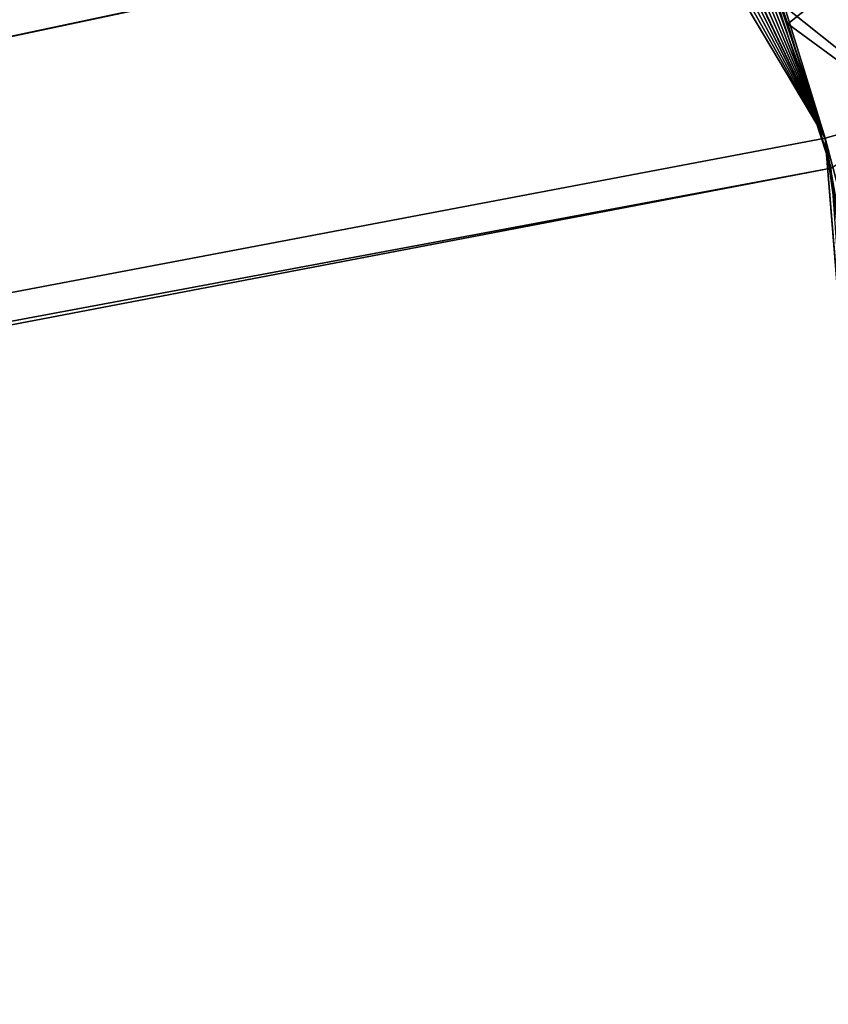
# Model space of a CAD drawing. Header units: metres. Extents: x -900 to 900, y -400 to 400.
# Tile 208 of 241: x 523 to 557, y 91 to 132. Entities that reach past the tile are written whole.
import ezdxf

# ---------------------------------------------------------------- set-up
doc = ezdxf.new("R2010")
doc.units = ezdxf.units.M

msp = doc.modelspace()

# ---------------------------------------------------------------- linework, layer by layer
at = {"layer": 'top'}
for points in [[(518.09021, 190.658234, -490.42038), (62.92001, 35.135952, -500.496002), (526.977783, 181.583008, -490.302704)], [(520.393921, 188.45813, -493.390167), (556.825012, 127.259506, -492.974121), (63.320282, 33.791721, -503.495331)], [(520.393921, 188.45813, -493.390167), (524.934204, 183.812775, -493.330139), (556.825012, 127.259506, -492.974121)], [(524.934204, 183.812775, -493.330139), (529.259338, 178.941071, -493.274384), (556.825012, 127.259506, -492.974121)], [(62.92001, 35.135952, -500.496002), (63.002346, 34.863441, -500.496002), (526.977783, 181.583008, -490.302704)], [(526.977783, 181.583008, -490.302704), (63.002346, 34.863441, -500.496002), (534.963257, 171.708542, -490.202545)], [(556.825012, 127.259506, -492.974121), (529.259338, 178.941071, -493.274384), (533.353516, 173.861588, -493.223022)], [(533.353516, 173.861588, -493.223022), (536.754089, 169.235291, -493.181549), (556.825012, 127.259506, -492.974121)], [(63.002346, 34.863441, -500.496002), (63.077606, 34.589596, -500.496002), (534.963257, 171.708542, -490.202545)], [(534.963257, 171.708542, -490.202545), (63.077606, 34.589596, -500.496002), (542.006714, 161.118149, -490.119659)], [(536.754089, 169.235291, -493.181549), (537.210266, 168.582886, -493.176056), (556.825012, 127.259506, -492.974121)], [(556.825012, 127.259506, -492.974121), (537.210266, 168.582886, -493.176056), (540.887451, 163.010437, -493.132782)], [(540.887451, 163.010437, -493.132782), (544.293823, 157.267899, -493.094208), (556.825012, 127.259506, -492.974121)], [(63.077606, 34.589596, -500.496002), (63.14592, 34.314438, -500.496002), (542.006714, 161.118149, -490.119659)], [(542.006714, 161.118149, -490.119659), (63.14592, 34.314438, -500.496002), (548.068054, 149.895493, -490.053741)], [(544.293823, 157.267899, -493.094208), (547.262329, 151.688629, -493.062073), (556.825012, 127.259506, -492.974121)], [(556.825012, 127.259506, -492.974121), (547.262329, 151.688629, -493.062073), (550.079224, 145.752563, -493.033142)], [(63.14592, 34.314438, -500.496002), (63.207417, 34.038002, -500.496002), (548.068054, 149.895493, -490.053741)], [(548.068054, 149.895493, -490.053741), (63.207417, 34.038002, -500.496002), (553.106445, 138.14418, -490.004761)], [(550.079224, 145.752563, -493.033142), (552.61438, 139.695343, -493.00885), (556.825012, 127.259506, -492.974121)], [(552.61438, 139.695343, -493.00885), (553.127808, 138.363708, -493.004181), (556.825012, 127.259506, -492.974121)], [(556.825012, 127.259506, -492.974121), (553.127808, 138.363708, -493.004181), (555.091614, 132.850082, -492.987305)], [(63.207417, 34.038002, -500.496002), (63.258526, 33.780186, -500.496002), (553.106445, 138.14418, -490.004761)], [(553.106445, 138.14418, -490.004761), (63.258526, 33.780186, -500.496002), (557.079407, 125.99765, -489.9729)], [(553.106445, 138.14418, -490.004761), (555.22876, 132.111816, -489.986664), (558.475098, 134.698517, -489.783295)], [(557.079407, 125.99765, -489.9729), (555.22876, 132.111816, -489.986664), (553.106445, 138.14418, -490.004761)], [(560.725403, 128.372971, -492.756195), (555.091614, 132.850082, -492.987305), (558.70343, 134.824112, -492.7724)], [(558.475098, 134.698517, -489.783295), (555.22876, 132.111816, -489.986664), (560.489136, 128.263641, -489.767181)], [(556.825012, 127.259506, -492.974121), (555.091614, 132.850082, -492.987305), (560.725403, 128.372971, -492.756195)], [(555.22876, 132.111816, -489.986664), (557.079407, 125.99765, -489.9729), (560.489136, 128.263641, -489.767181)], [(558.471985, 120.990623, -492.963776), (556.825012, 127.259506, -492.974121), (560.725403, 128.372971, -492.756195)], [(63.320282, 33.791721, -503.495331), (556.825012, 127.259506, -492.974121), (562.270081, 60.027832, -493.031525)], [(556.825012, 127.259506, -492.974121), (562.28949, 88.474983, -492.981537), (562.270081, 60.027832, -493.031525)], [(558.471985, 120.990623, -492.963776), (561.972778, 97.965874, -492.964294), (556.825012, 127.259506, -492.974121)], [(561.972778, 97.965874, -492.964294), (562.236694, 92.425606, -492.973175), (556.825012, 127.259506, -492.974121)], [(556.825012, 127.259506, -492.974121), (562.236694, 92.425606, -492.973175), (562.28949, 88.474983, -492.981537)], [(63.258526, 33.780186, -500.496002), (63.577065, 31.580099, -500.493591), (557.079407, 125.99765, -489.9729)], [(557.079407, 125.99765, -489.9729), (63.577065, 31.580099, -500.493591), (562.204956, 54.371555, -490.038177)]]:
    msp.add_3dface(points, dxfattribs=at)

doc.saveas('drawing.dxf')
